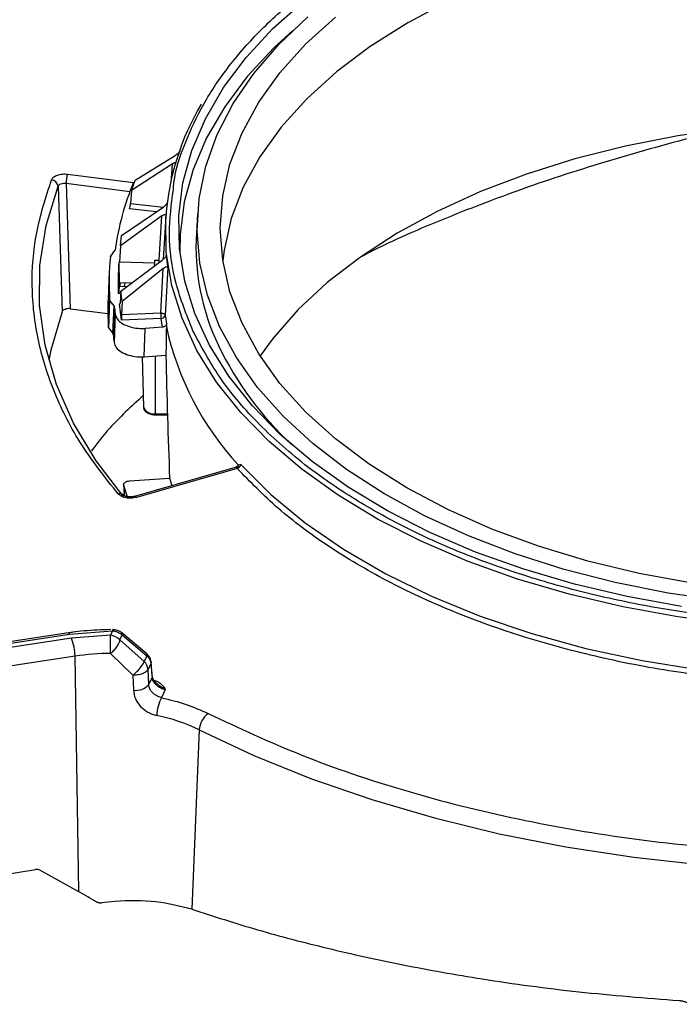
# Model space of a CAD drawing. Header units: inches. Extents: x 0.6 to 33.8, y 0 to 21.7.
# Tile 103 of 172: x 24.756 to 25.236, y 13.43 to 14.146. Entities that reach past the tile are written whole.
import ezdxf

# ---------------------------------------------------------------- set-up
doc = ezdxf.new("R2010")
doc.units = ezdxf.units.IN
doc.header["$MEASUREMENT"] = 0

msp = doc.modelspace()

# ---------------------------------------------------------------- linework, layer by layer
at = {"color": 7, "linetype": 'Continuous'}
for p, q in [((24.84009, 14.0289), (24.8693, 14.04686)), ((24.8673, 14.04092), (24.83755, 14.02135)), ((24.86653, 14.03023), (24.8673, 14.04092)), ((24.79111, 14.03338), (24.83896, 14.02726)), ((24.83755, 14.02135), (24.84009, 14.0289)), ((24.78418, 14.02457), (24.78707, 13.9334)), ((24.79005, 14.02673), (24.79294, 13.93558)), ((24.79005, 14.02673), (24.83641, 14.0208)), ((24.83755, 14.02135), (24.83688, 14.01209)), ((24.83039, 13.98883), (24.86028, 14.00904)), ((24.85572, 14.00595), (24.83617, 14.00815)), ((24.83688, 14.01209), (24.86076, 14.00941)), ((24.85964, 14.003), (24.82958, 13.98116)), ((24.85756, 13.97084), (24.85964, 14.003)), ((24.86248, 14.00268), (24.86047, 13.97135)), ((24.88557, 14.00447), (24.88469, 13.99082)), ((24.82958, 13.98116), (24.83039, 13.98883)), ((24.82958, 13.98116), (24.82881, 13.96948)), ((24.82244, 13.97387), (24.82548, 13.97776)), ((24.82881, 13.96948), (24.82837, 13.9695)), ((24.8544, 13.96858), (24.82881, 13.96948)), ((24.82982, 13.94838), (24.85988, 13.97085)), ((24.86061, 13.96481), (24.83075, 13.94071)), ((24.85466, 13.96695), (24.85428, 13.96696)), ((24.85451, 13.97094), (24.85756, 13.97084)), ((24.8588, 13.93251), (24.86061, 13.96481)), ((24.86389, 13.96562), (24.86194, 13.93096)), ((24.82141, 13.96258), (24.82055, 13.9425)), ((24.8286, 13.95202), (24.8287, 13.95201)), ((24.8287, 13.95201), (24.82877, 13.95463)), ((24.8287, 13.95199), (24.8287, 13.95201)), ((24.8287, 13.95199), (24.83439, 13.95179)), ((24.82877, 13.95463), (24.83776, 13.95432)), ((24.82923, 13.95462), (24.82895, 13.95198)), ((24.83267, 13.9545), (24.83226, 13.95186)), ((24.82971, 13.94675), (24.82795, 13.94672)), ((24.82982, 13.94838), (24.82921, 13.93969)), ((24.83075, 13.94071), (24.82982, 13.94838)), ((24.79294, 13.93558), (24.8204, 13.93206)), ((24.82083, 13.922), (24.82168, 13.9422)), ((24.82107, 13.92139), (24.82192, 13.9416)), ((24.82484, 13.93768), (24.82192, 13.9416)), ((24.82399, 13.91747), (24.82484, 13.93768)), ((24.82507, 13.9371), (24.82422, 13.91689)), ((24.82885, 13.93909), (24.82915, 13.93911)), ((24.83028, 13.92737), (24.82885, 13.93909)), ((24.83075, 13.94071), (24.83022, 13.93135)), ((24.82568, 13.93176), (24.82489, 13.9111)), ((24.83022, 13.93135), (24.8588, 13.93251)), ((24.859, 13.92852), (24.83028, 13.92737)), ((24.86012, 13.92214), (24.859, 13.92852)), ((24.82107, 13.92139), (24.82399, 13.91747)), ((24.84673, 13.90067), (24.84752, 13.92132)), ((24.86012, 13.92214), (24.84752, 13.92132)), ((24.86304, 13.92468), (24.8629, 13.92233)), ((24.84541, 13.90068), (24.8462, 13.86409)), ((24.84673, 13.90067), (24.86257, 13.90171)), ((24.85465, 13.90119), (24.85464, 13.85932)), ((24.85463, 13.85852), (24.86364, 13.85858)), ((24.85464, 13.85852), (24.85463, 13.85852)), ((24.85464, 13.85932), (24.86362, 13.85938)), ((24.91705, 13.82244), (24.91537, 13.82184)), ((24.91289, 13.82028), (24.83971, 13.79922)), ((24.91425, 13.81957), (24.84107, 13.79851)), ((24.83179, 13.80805), (24.8322, 13.79981)), ((24.83467, 13.79879), (24.83186, 13.80717)), ((24.83186, 13.80717), (24.83222, 13.79995)), ((24.83615, 13.81049), (24.86523, 13.8124)), ((24.86523, 13.8124), (24.86693, 13.80706)), ((24.79179, 13.70009), (24.74272, 13.69249)), ((24.74347, 13.69165), (24.79255, 13.69924)), ((24.79179, 13.70009), (24.79182, 13.70009)), ((24.79255, 13.69924), (24.82384, 13.70151)), ((24.82384, 13.70151), (24.82239, 13.69838)), ((24.84872, 13.68479), (24.83047, 13.70018)), ((24.79395, 13.69621), (24.74488, 13.68862)), ((24.82239, 13.69838), (24.79395, 13.69621)), ((24.82911, 13.69499), (24.8308, 13.69863)), ((24.84679, 13.67919), (24.82911, 13.69499)), ((24.8308, 13.69863), (24.84878, 13.68347)), ((24.8224, 13.68509), (24.83849, 13.66936)), ((24.7965, 13.68311), (24.74742, 13.67552)), ((24.79924, 13.51203), (24.7965, 13.68311)), ((24.84878, 13.68347), (24.84679, 13.67919)), ((24.85162, 13.67792), (24.84957, 13.6735)), ((24.85162, 13.67792), (24.85245, 13.66771)), ((24.8526, 13.6687), (24.85177, 13.67892)), ((24.85006, 13.66255), (24.84957, 13.6735)), ((24.83849, 13.66936), (24.83893, 13.65842)), ((24.85006, 13.66255), (24.85245, 13.66771)), ((24.86207, 13.65889), (24.85932, 13.65296)), ((24.88674, 13.62956), (24.8814, 13.49925)), ((24.74083, 13.52385), (24.76791, 13.52804)), ((24.79924, 13.51203), (24.77092, 13.52758))]:
    msp.add_line(p, q, dxfattribs=at)
at = {"color": 7, "linetype": 'Continuous', "flags": 128}
for points in [[(25.23708, 13.7193), (25.19768, 13.72643), (25.15945, 13.73544), (25.12266, 13.74626), (25.08757, 13.75882), (25.05442, 13.77303), (25.02345, 13.7888), (24.99487, 13.806), (24.96888, 13.82452), (24.94568, 13.84424), (24.92541, 13.865), (24.90822, 13.88668), (24.89423, 13.9091), (24.88355, 13.93213), (24.87623, 13.95559), (24.87235, 13.97932), (24.87192, 14.00315), (24.87494, 14.02692), (24.8814, 14.05047), (24.89125, 14.07361), (24.90442, 14.0962), (24.92082, 14.11808), (24.94033, 14.13909), (24.96282, 14.15908)], [(25.06796, 14.15897), (25.03827, 14.14326), (25.01106, 14.12612), (24.98654, 14.10768), (24.96491, 14.08807), (24.94631, 14.06745), (24.9309, 14.04597), (24.91879, 14.0238), (24.91007, 14.00111), (24.90482, 13.97806), (24.90388, 13.97067)], [(24.90157, 13.92258), (24.89272, 13.94551), (24.88726, 13.96879), (24.88525, 13.99225), (24.88669, 14.01573), (24.89157, 14.03906), (24.89986, 14.06206), (24.91151, 14.08457), (24.92641, 14.10643), (24.94448, 14.12748), (24.96557, 14.14757)], [(25.24495, 13.73626), (25.20646, 13.74326), (25.16917, 13.75218), (25.13338, 13.76294), (25.09934, 13.77546), (25.06732, 13.78964), (25.03757, 13.80538), (25.0103, 13.82255), (24.98574, 13.84104), (24.96405, 13.86069), (24.94542, 13.88135), (24.92998, 13.90287), (24.91784, 13.92509), (24.90911, 13.94784), (24.90384, 13.97094), (24.90208, 13.99421), (24.90384, 14.01749), (24.90911, 14.04058), (24.91784, 14.06333), (24.92998, 14.08555), (24.94542, 14.10707), (24.96405, 14.12774), (24.98574, 14.14739)], [(24.95472, 14.13772), (24.94108, 14.12517), (24.92161, 14.1042), (24.90524, 14.08236), (24.89209, 14.05981), (24.88226, 14.0367), (24.87581, 14.0132), (24.87279, 13.98947), (24.87259, 13.97684)], [(25.27336, 14.06671), (25.23442, 14.0612), (25.19645, 14.05378), (25.15972, 14.0445), (25.1245, 14.03344), (25.09107, 14.02066), (25.05966, 14.00628), (25.03051, 13.99039), (25.00383, 13.97311), (24.97982, 13.95458), (24.95867, 13.93492), (24.94052, 13.91428), (24.93099, 13.90128)], [(24.83227, 13.79845), (24.81185, 13.82497), (24.79539, 13.85239), (24.783, 13.88051), (24.77477, 13.90914), (24.77076, 13.93807), (24.77099, 13.96709), (24.77548, 13.99599), (24.78418, 14.02457)], [(25.27568, 13.7064), (25.23461, 13.7117), (25.19445, 13.71897), (25.15548, 13.72815), (25.11798, 13.73918), (25.08221, 13.75198), (25.04842, 13.76647), (25.01685, 13.78254), (24.98771, 13.80007), (24.96123, 13.81896), (24.93757, 13.83905), (24.91691, 13.86022), (24.89939, 13.88231), (24.88513, 13.90517), (24.87424, 13.92864), (24.86678, 13.95255), (24.86282, 13.97674), (24.86238, 14.00104), (24.86248, 14.00268)], [(24.78707, 13.9334), (24.77886, 13.90551), (24.77739, 13.89824)], [(25.26699, 13.72324), (25.22753, 13.729), (25.18907, 13.73667), (25.15187, 13.7462), (25.1162, 13.75751), (25.08232, 13.77053), (25.05048, 13.78516), (25.0209, 13.80129), (24.9938, 13.81882), (24.96937, 13.83761), (24.94778, 13.85752), (24.92921, 13.87843), (24.91377, 13.90016), (24.90157, 13.92258)], [(24.8462, 13.86409), (24.84622, 13.86375), (24.84623, 13.86373)], [(24.91705, 13.82244), (24.93879, 13.80069), (24.9637, 13.78011), (24.99158, 13.76084), (25.02224, 13.74303), (25.05543, 13.7268), (25.09093, 13.71229), (25.12845, 13.69959), (25.16773, 13.68881), (25.20847, 13.68002), (25.25037, 13.67329), (25.29312, 13.66866)], [(24.85177, 13.67893), (24.85178, 13.67852), (24.85162, 13.67792)], [(24.8526, 13.6687), (24.85261, 13.66831), (24.85245, 13.66771)], [(24.88674, 13.62956), (24.92645, 13.61102), (24.96832, 13.59412), (25.01214, 13.57896), (25.05769, 13.56561), (25.10475, 13.55413), (25.15308, 13.54459), (25.20246, 13.53702), (25.25263, 13.53147)]]:
    msp.add_lwpolyline(points, dxfattribs=at)
at = {"color": 7, "linetype": 'Continuous'}
for centre, radius, start, end in [((25.04883, 13.98864), 0.18688, 149.22046, 175.69333), ((24.77899, 14.02383), 0.00525, 8.17387, 85.72621), ((24.81234, 14.02658), 0.02229, 162.21832, 179.59293), ((25.01775, 13.95267), 0.19372, 157.35371, 172.38653), ((25.05191, 13.98092), 0.16751, 176.6118, 205.50897), ((25.00265, 13.95483), 0.18141, 174.16631, 183.99301), ((25.0069, 13.95483), 0.17913, 175.30391, 182.59412), ((24.80457, 13.97115), 0.05299, 357.7683, 359.66211), ((25.00752, 13.93874), 0.17941, 175.75426, 177.44642), ((25.00193, 13.93474), 0.18155, 177.55081, 184.02442), ((25.00663, 13.95501), 0.18244, 185.63173, 187.32003), ((24.89968, 13.93262), 0.04089, 180.1607, 185.75188), ((24.85905, 13.93145), 0.00293, 269.00002, 350.38741), ((25.03322, 13.95771), 0.17336, 188.87454, 190.98337), ((25.0722, 13.96767), 0.21415, 192.22292, 222.91904), ((25.00614, 13.93492), 0.18281, 185.65931, 187.48838), ((25.12029, 14.01545), 0.2441, 205.91068, 227.05423), ((24.85335, 13.86709), 0.00787, 205.25284, 279.48153), ((24.83799, 13.85909), 0.01665, 358.04138, 0.79123), ((24.91301, 13.81887), 0.00142, 29.7177, 95.13286), ((24.82911, 13.79781), 0.00348, 43.96118, 110.96265), ((24.83983, 13.7978), 0.00142, 29.7177, 95.13286), ((24.79149, 13.69907), 0.00107, 9.21224, 72.14416), ((24.83264, 13.70165), 0.0088, 175.00689, 180.88995), ((24.82942, 13.69915), 0.00147, 339.22129, 44.36992), ((24.759, 13.68262), 0.0375, 0.74608, 21.23819), ((16.66182, 13.68472), 8.16057, 0.002625, 0.095938), ((24.82049, 13.68627), 0.01226, 45.3264, 81.10091), ((24.82239, 13.51452), 0.17057, 89.99904, 98.73228), ((24.84062, 13.67266), 0.00899, 5.35041, 46.58237), ((24.84776, 13.68409), 0.00119, 328.64464, 36.38853), ((24.84081, 13.67041), 0.01214, 261.08225, 319.62034), ((24.88482, 13.63944), 0.02886, 152.0668, 178.86383), ((24.83078, 13.51535), 0.12719, 63.89705, 78.57725), ((24.90294, 13.62848), 0.01624, 126.93101, 176.18609)]:
    msp.add_arc(centre, radius, start, end, dxfattribs=at)
for centre, major_axis, ratio, start_param, end_param in [((24.83632, 14.01054), (0.00045, 0.00292), 0.125324, 3.771112, 5.289549), ((25.34208, 14.3424), (0.45267, 0.43226), 0.369244, 2.855665, 2.889023), ((25.36944, 14.56797), (0.03149, 3.96774), 0.13675, 1.723294, 1.727752), ((24.82901, 13.94151), (0.00001, 0.00296), 0.087054, 2.528784, 4.047221), ((24.83043, 13.92978), (0.00001, 0.00296), 0.087054, 1.010348, 2.528784), ((25.40279, 5.86796), (-0.07499, 16.13851), 0.035932, 1.048096, 1.049569), ((25.36768, 13.85452), (-0.05213, 1.53224), 0.328514, 1.528815, 1.587108), ((24.76798, 13.52388), (0.00439, 0.00222), 0.818667, 0.511136, 1.192356), ((24.81882, 13.46385), (0.08832, -0.06362), 0.277748, 1.841475, 1.987347)]:
    msp.add_ellipse(centre, major_axis=major_axis, ratio=ratio, start_param=start_param, end_param=end_param, dxfattribs=at)
for points, knots in [([(24.86794, 14.02214), (24.86806, 14.02388), (24.86891, 14.03532), (24.87625, 14.05617), (24.8892, 14.08453), (24.90779, 14.11213), (24.93125, 14.13867), (24.95932, 14.16368), (24.9915, 14.18671), (25.0273, 14.2076), (25.06994, 14.22787), (25.11983, 14.24651), (25.17657, 14.26219), (25.23505, 14.27348), (25.29548, 14.28059), (25.35819, 14.28338), (25.41755, 14.28164), (25.47203, 14.27639), (25.52113, 14.26864), (25.56895, 14.25798), (25.61491, 14.24442), (25.65824, 14.22822), (25.69814, 14.20964), (25.73431, 14.18897), (25.76945, 14.16436), (25.80163, 14.13554), (25.82921, 14.10286), (25.8413, 14.08007), (25.84724, 14.06886)], [0, 0, 0, 0, 0.006507, 0.04282, 0.079129, 0.116215, 0.153296, 0.190382, 0.227464, 0.263777, 0.300086, 0.346535, 0.391713, 0.435531, 0.479352, 0.524531, 0.570976, 0.607289, 0.643598, 0.680684, 0.717765, 0.754851, 0.791933, 0.828246, 0.864555, 0.911004, 0.95618, 1, 1, 1, 1]), ([(25.84724, 14.06886), (25.85181, 14.05743), (25.86108, 14.03421), (25.86549, 13.99794), (25.86259, 13.96369), (25.85348, 13.93224), (25.84005, 13.9039), (25.82159, 13.87629), (25.7981, 13.84975), (25.77003, 13.82474), (25.73785, 13.80171), (25.70205, 13.78082), (25.65941, 13.76055), (25.60952, 13.74191), (25.55278, 13.72623), (25.4943, 13.71494), (25.43387, 13.70784), (25.37116, 13.70504), (25.31181, 13.70678), (25.25732, 13.71203), (25.20823, 13.71979), (25.1604, 13.73044), (25.11444, 13.744), (25.07111, 13.7602), (25.03121, 13.77878), (24.99504, 13.79945), (24.9599, 13.82406), (24.92772, 13.85288), (24.90014, 13.88557), (24.88806, 13.90835), (24.88211, 13.91957)], [0, 0, 0, 0, 0.038817, 0.078835, 0.119976, 0.152141, 0.184303, 0.217153, 0.25, 0.28285, 0.315697, 0.347862, 0.380024, 0.421168, 0.461187, 0.5, 0.538816, 0.578835, 0.619976, 0.652141, 0.684303, 0.717153, 0.75, 0.78285, 0.815697, 0.847862, 0.880024, 0.921168, 0.961184, 1, 1, 1, 1]), ([(25.27644, 14.06698), (25.27531, 14.06675), (25.25153, 14.06202), (25.20593, 14.04957), (25.14137, 14.03004), (25.08061, 14.00755), (25.03477, 13.98863), (25.01084, 13.97664), (25.00432, 13.97338)], [0, 0, 0, 0, 0.0115605, 0.2417462, 0.4711225, 0.6934467, 0.916526, 1, 1, 1, 1]), ([(24.87286, 14.05036), (24.87279, 14.0502), (24.87264, 14.04987), (24.87215, 14.04923), (24.87139, 14.04843), (24.87037, 14.04757), (24.86966, 14.0471), (24.8693, 14.04686)], [0, 0, 0, 0, 0.140198, 0.279848, 0.471462, 0.737363, 1, 1, 1, 1]), ([(24.8673, 14.04092), (24.86777, 14.04121), (24.86852, 14.04167), (24.86907, 14.0418), (24.86928, 14.04185)], [0, 0, 0, 0, 0.619856, 1, 1, 1, 1]), ([(24.82787, 13.80107), (24.81857, 13.81282), (24.79991, 13.83641), (24.7808, 13.87395), (24.76856, 13.91258), (24.76425, 13.95176), (24.76706, 13.99086), (24.77528, 14.01636), (24.77938, 14.02906)], [0, 0, 0, 0, 0.165426, 0.332173, 0.5, 0.667816, 0.834569, 1, 1, 1, 1]), ([(24.77938, 14.02906), (24.7798, 14.02977), (24.78064, 14.03119), (24.78356, 14.03274), (24.78723, 14.03361), (24.78982, 14.03346), (24.79111, 14.03338)], [0, 0, 0, 0, 0.250051, 0.499878, 0.749211, 1, 1, 1, 1]), ([(24.78418, 14.02457), (24.78439, 14.02494), (24.78481, 14.02569), (24.78627, 14.02648), (24.78811, 14.0269), (24.7894, 14.02679), (24.79005, 14.02673)], [0, 0, 0, 0, 0.250347, 0.50022, 0.749985, 1, 1, 1, 1]), ([(24.88211, 13.91957), (24.87758, 13.931), (24.86839, 13.95421), (24.8636, 13.98877), (24.86655, 14.01148), (24.86794, 14.02214)], [0, 0, 0, 0, 0.339869, 0.690251, 1, 1, 1, 1]), ([(24.86353, 14.01279), (24.86349, 14.01262), (24.86341, 14.01229), (24.863, 14.01161), (24.86232, 14.01076), (24.86136, 14.00982), (24.86064, 14.0093), (24.86028, 14.00904)], [0, 0, 0, 0, 0.140198, 0.279848, 0.471462, 0.737363, 1, 1, 1, 1]), ([(24.85964, 14.003), (24.86011, 14.00331), (24.86089, 14.00383), (24.8618, 14.00413), (24.8623, 14.00412), (24.86254, 14.00391), (24.86255, 14.00367), (24.86255, 14.00357)], [0, 0, 0, 0, 0.343602, 0.576975, 0.752328, 0.893397, 1, 1, 1, 1]), ([(24.82573, 13.97834), (24.82573, 13.97831), (24.82572, 13.97826), (24.8257, 13.97819), (24.82568, 13.97811), (24.82565, 13.97804), (24.82561, 13.97797), (24.82556, 13.97787), (24.82551, 13.97781), (24.82548, 13.97776)], [0, 0, 0, 0, 0.126327, 0.252653, 0.37898, 0.505306, 0.631633, 0.75796, 1, 1, 1, 1]), ([(24.82218, 13.97327), (24.82219, 13.97332), (24.8222, 13.9734), (24.82223, 13.97351), (24.82226, 13.97358), (24.8223, 13.97366), (24.82235, 13.97376), (24.82241, 13.97383), (24.82244, 13.97387)], [0, 0, 0, 0, 0.253133, 0.3796, 0.506067, 0.632534, 0.759002, 1, 1, 1, 1]), ([(24.86277, 13.97483), (24.86276, 13.97467), (24.86275, 13.97433), (24.86244, 13.97362), (24.86186, 13.97273), (24.86095, 13.97172), (24.86024, 13.97114), (24.85988, 13.97085)], [0, 0, 0, 0, 0.140198, 0.279848, 0.471462, 0.737363, 1, 1, 1, 1]), ([(24.85428, 13.96696), (24.8543, 13.96718), (24.85433, 13.96762), (24.85438, 13.96854), (24.85444, 13.96954), (24.85448, 13.97037), (24.8545, 13.9708), (24.85451, 13.97094)], [0, 0, 0, 0, 0.221871, 0.443744, 0.665593, 0.887542, 1, 1, 1, 1]), ([(24.86061, 13.96481), (24.86108, 13.96516), (24.86188, 13.96574), (24.86286, 13.96612), (24.86346, 13.96614), (24.86379, 13.96596), (24.86386, 13.96573), (24.86389, 13.96562)], [0, 0, 0, 0, 0.343602, 0.576975, 0.752328, 0.893397, 1, 1, 1, 1]), ([(24.79294, 13.93558), (24.79239, 13.93562), (24.79157, 13.93568), (24.79049, 13.93554), (24.78972, 13.93537), (24.78878, 13.93505), (24.78799, 13.93459), (24.78736, 13.93399), (24.78718, 13.93362), (24.78707, 13.9334)], [0, 0, 0, 0, 0.213299, 0.3188, 0.424214, 0.529612, 0.742704, 0.848121, 1, 1, 1, 1]), ([(24.82192, 13.9416), (24.8219, 13.94162), (24.82187, 13.94167), (24.82182, 13.94175), (24.82179, 13.94182), (24.82175, 13.9419), (24.82173, 13.94197), (24.8217, 13.94208), (24.82169, 13.94215), (24.82168, 13.9422)], [0, 0, 0, 0, 0.126459, 0.252918, 0.379378, 0.505837, 0.632296, 0.758755, 1, 1, 1, 1]), ([(24.82484, 13.93768), (24.82485, 13.93765), (24.82488, 13.93761), (24.82493, 13.93754), (24.82497, 13.93746), (24.825, 13.93739), (24.82502, 13.93732), (24.82505, 13.93722), (24.82506, 13.93715), (24.82507, 13.9371)], [0, 0, 0, 0, 0.126325, 0.252651, 0.378978, 0.505304, 0.63163, 0.757957, 1, 1, 1, 1]), ([(24.82568, 13.93176), (24.82606, 13.9305), (24.82682, 13.92797), (24.83064, 13.92472), (24.83594, 13.92237), (24.84188, 13.9212), (24.84581, 13.92128), (24.84752, 13.92132)], [0, 0, 0, 0, 0.209522, 0.419051, 0.628429, 0.837736, 1, 1, 1, 1]), ([(24.8588, 13.93251), (24.85905, 13.9325), (24.85951, 13.93248), (24.86024, 13.93232), (24.8609, 13.93209), (24.86136, 13.93179), (24.86177, 13.93144), (24.86187, 13.93116), (24.86194, 13.93096)], [0, 0, 0, 0, 0.165732, 0.304481, 0.500213, 0.661393, 0.760299, 1, 1, 1, 1]), ([(24.82107, 13.92139), (24.82103, 13.92144), (24.82098, 13.92152), (24.82093, 13.92162), (24.8209, 13.92169), (24.82087, 13.92177), (24.82085, 13.92187), (24.82084, 13.92195), (24.82083, 13.922)], [0, 0, 0, 0, 0.2533375, 0.3799029, 0.5064683, 0.6330337, 0.7595991, 1, 1, 1, 1]), ([(24.86304, 13.92468), (24.86299, 13.9244), (24.86289, 13.92384), (24.86234, 13.92309), (24.86157, 13.92251), (24.86078, 13.92222), (24.86028, 13.92216), (24.86012, 13.92214)], [0, 0, 0, 0, 0.222263, 0.444528, 0.66673, 0.888803, 1, 1, 1, 1]), ([(24.82422, 13.91689), (24.82422, 13.91692), (24.82421, 13.91697), (24.82419, 13.91704), (24.82417, 13.91712), (24.82415, 13.91719), (24.82411, 13.91726), (24.82406, 13.91736), (24.82402, 13.91742), (24.82399, 13.91747)], [0, 0, 0, 0, 0.126428, 0.252852, 0.379276, 0.5057, 0.632124, 0.758548, 1, 1, 1, 1]), ([(24.82489, 13.9111), (24.82527, 13.90983), (24.82604, 13.9073), (24.82987, 13.90406), (24.83518, 13.90172), (24.84112, 13.90055), (24.84503, 13.90064), (24.84673, 13.90067)], [0, 0, 0, 0, 0.209744, 0.419495, 0.629095, 0.838624, 1, 1, 1, 1]), ([(24.84602, 13.87232), (24.83741, 13.86448), (24.8228, 13.85117), (24.81268, 13.83783), (24.80852, 13.83235)], [0, 0, 0, 0, 0.589128, 1, 1, 1, 1]), ([(24.84634, 13.86329), (24.84635, 13.86319), (24.84642, 13.86271), (24.84688, 13.86191), (24.8477, 13.86093), (24.8488, 13.86008), (24.85012, 13.8594), (24.85157, 13.8589), (24.8531, 13.85859), (24.85413, 13.85854), (24.85464, 13.85852)], [0, 0, 0, 0, 0.039428, 0.180883, 0.321515, 0.460954, 0.598847, 0.734857, 0.868671, 1, 1, 1, 1]), ([(24.89318, 13.64146), (24.91544, 13.63106), (24.96047, 13.61001), (25.03642, 13.58444), (25.11803, 13.56378), (25.20423, 13.54912), (25.2929, 13.54075), (25.382, 13.53883), (25.46949, 13.54317), (25.55433, 13.55343), (25.63645, 13.56946), (25.71564, 13.59136), (25.79071, 13.61914), (25.85974, 13.65233), (25.92111, 13.69023), (25.97324, 13.73195), (26.01618, 13.77624), (26.03646, 13.80758), (26.04649, 13.82307)], [0, 0, 0, 0, 0.06085, 0.123092, 0.186299, 0.25, 0.313701, 0.376908, 0.43915, 0.5, 0.56085, 0.623092, 0.686299, 0.75, 0.813701, 0.876908, 0.93915, 1, 1, 1, 1]), ([(24.91536, 13.82183), (24.9153, 13.82176), (24.91506, 13.82149), (24.9145, 13.82106), (24.91373, 13.82058), (24.91317, 13.82038), (24.91289, 13.82028)], [0, 0, 0, 0, 0.099234, 0.382318, 0.68309, 1, 1, 1, 1]), ([(24.91425, 13.81957), (24.91457, 13.81968), (24.91506, 13.81986), (24.91569, 13.82028), (24.91627, 13.82079), (24.91683, 13.82154), (24.91698, 13.82214), (24.91705, 13.82244)], [0, 0, 0, 0, 0.232613, 0.362233, 0.500443, 0.750169, 1, 1, 1, 1]), ([(24.91537, 13.82184), (24.9151, 13.82154), (24.91462, 13.82101), (24.9145, 13.81981), (24.91445, 13.81929)], [0, 0, 0, 0, 0.572218, 1, 1, 1, 1]), ([(25.2927, 13.66469), (25.27342, 13.66667), (25.23443, 13.67066), (25.17751, 13.68168), (25.12235, 13.69645), (25.07033, 13.71514), (25.02255, 13.73729), (24.98016, 13.76244), (24.9433, 13.7898), (24.92386, 13.80972), (24.91425, 13.81957)], [0, 0, 0, 0, 0.121915, 0.246437, 0.372759, 0.5, 0.627241, 0.753563, 0.878085, 1, 1, 1, 1]), ([(24.83186, 13.80717), (24.83182, 13.80749), (24.83175, 13.80796), (24.83202, 13.80858), (24.83246, 13.80916), (24.83315, 13.80967), (24.83401, 13.81006), (24.83492, 13.81035), (24.83567, 13.81043), (24.83615, 13.81049)], [0, 0, 0, 0, 0.2060682, 0.3079938, 0.4098239, 0.6156645, 0.7174768, 0.8192888, 1, 1, 1, 1]), ([(24.84107, 13.79851), (24.83985, 13.79825), (24.83741, 13.79774), (24.83348, 13.79808), (24.83, 13.79918), (24.82858, 13.80044), (24.82787, 13.80107)], [0, 0, 0, 0, 0.2500515, 0.499878, 0.7492111, 1, 1, 1, 1]), ([(24.83971, 13.79922), (24.83921, 13.7991), (24.83822, 13.79886), (24.83667, 13.79877), (24.83526, 13.79885), (24.83404, 13.79906), (24.83308, 13.79935), (24.83214, 13.79977), (24.83184, 13.80004), (24.83164, 13.80021)], [0, 0, 0, 0, 0.1578751, 0.3067763, 0.446003, 0.5752476, 0.6951254, 0.8053457, 1, 1, 1, 1]), ([(24.82251, 13.70242), (24.81592, 13.70223), (24.80667, 13.70195), (24.79647, 13.70084), (24.79288, 13.7002), (24.79183, 13.70001)], [0, 0, 0, 0, 0.63738, 0.893849, 1, 1, 1, 1]), ([(24.82384, 13.70151), (24.82464, 13.7014), (24.82613, 13.7012), (24.82859, 13.70028), (24.82996, 13.69925), (24.8308, 13.69863)], [0, 0, 0, 0, 0.311849, 0.582734, 1, 1, 1, 1]), ([(24.83047, 13.70018), (24.83, 13.70051), (24.82905, 13.70118), (24.82739, 13.70187), (24.82565, 13.70232), (24.82446, 13.70239), (24.82387, 13.70242)], [0, 0, 0, 0, 0.254622, 0.505257, 0.753312, 1, 1, 1, 1]), ([(24.82911, 13.69499), (24.82887, 13.69423), (24.82839, 13.69269), (24.82677, 13.68994), (24.8247, 13.68724), (24.82315, 13.68579), (24.8224, 13.68509)], [0, 0, 0, 0, 0.242761, 0.5, 0.757239, 1, 1, 1, 1]), ([(24.83849, 13.66936), (24.83933, 13.67004), (24.84106, 13.67145), (24.8436, 13.67417), (24.84571, 13.67695), (24.84644, 13.67846), (24.84679, 13.67919)], [0, 0, 0, 0, 0.241453, 0.5, 0.758547, 1, 1, 1, 1]), ([(24.85177, 13.67893), (24.85166, 13.67958), (24.85146, 13.6808), (24.85051, 13.68287), (24.8494, 13.68406), (24.84872, 13.68479)], [0, 0, 0, 0, 0.304837, 0.571941, 1, 1, 1, 1]), ([(24.84878, 13.68347), (24.84957, 13.68257), (24.85109, 13.68085), (24.85145, 13.67887), (24.85162, 13.67792)], [0, 0, 0, 0, 0.520346, 1, 1, 1, 1]), ([(24.84957, 13.6735), (24.84922, 13.67299), (24.84865, 13.67214), (24.84713, 13.67109), (24.84511, 13.67016), (24.84212, 13.66938), (24.8397, 13.66937), (24.83849, 13.66936)], [0, 0, 0, 0, 0.207384, 0.3433992, 0.5007181, 0.7503608, 1, 1, 1, 1]), ([(24.85245, 13.66771), (24.85268, 13.66673), (24.85313, 13.66478), (24.85508, 13.66252), (24.85705, 13.66101), (24.85922, 13.65974), (24.86095, 13.65923), (24.86207, 13.65889)], [0, 0, 0, 0, 0.2497186, 0.499279, 0.6329259, 0.7609429, 1, 1, 1, 1]), ([(24.86207, 13.65889), (24.86072, 13.65964), (24.85826, 13.66101), (24.85525, 13.66382), (24.85333, 13.66532), (24.85249, 13.66597)], [0, 0, 0, 0, 0.407916, 0.742112, 1, 1, 1, 1]), ([(24.85634, 13.66281), (24.8559, 13.66318), (24.85454, 13.66431), (24.85304, 13.66644), (24.85274, 13.668), (24.8526, 13.66872)], [0, 0, 0, 0, 0.205948, 0.633624, 1, 1, 1, 1]), ([(24.85385, 13.66563), (24.85425, 13.66554), (24.85603, 13.66513), (24.85951, 13.66295), (24.86105, 13.66052), (24.86207, 13.65889)], [0, 0, 0, 0, 0.087103, 0.38955, 1, 1, 1, 1]), ([(24.83893, 13.65842), (24.83924, 13.65639), (24.83985, 13.65233), (24.84365, 13.64669), (24.84831, 13.64297), (24.85261, 13.64088), (24.85485, 13.6403), (24.85597, 13.64002)], [0, 0, 0, 0, 0.250527, 0.500123, 0.749364, 0.875075, 1, 1, 1, 1]), ([(24.85932, 13.65296), (24.85817, 13.65336), (24.85588, 13.65415), (24.85307, 13.65621), (24.85162, 13.65798), (24.85107, 13.65894), (24.85093, 13.65921), (24.85088, 13.6593), (24.85037, 13.66034), (24.85021, 13.66145), (24.85006, 13.66255)], [0, 0, 0, 0, 0.249684, 0.499275, 0.680103, 0.728886, 0.742808, 0.74715, 0.749745, 1, 1, 1, 1]), ([(24.81577, 13.50382), (24.81561, 13.5038), (24.81527, 13.50376), (24.81477, 13.50376), (24.81427, 13.5038), (24.81378, 13.50389), (24.81331, 13.50401), (24.81278, 13.5042), (24.81244, 13.50439), (24.81223, 13.5045)], [0, 0, 0, 0, 0.132721, 0.265443, 0.398165, 0.530887, 0.663608, 0.796329, 1, 1, 1, 1]), ([(24.8814, 13.49925), (24.87302, 13.5014), (24.85624, 13.50571), (24.83234, 13.50573), (24.81897, 13.50419), (24.81577, 13.50382)], [0, 0, 0, 0, 0.431968, 0.863997, 1, 1, 1, 1]), ([(24.8814, 13.49925), (24.89709, 13.49419), (24.92848, 13.48407), (24.97995, 13.4706), (25.03445, 13.45859), (25.09538, 13.4478), (25.16234, 13.43862), (25.21108, 13.43484), (25.23557, 13.43295)], [0, 0, 0, 0, 0.154, 0.307998, 0.46644, 0.624881, 0.811468, 1, 1, 1, 1]), ([(25.23557, 13.43295), (25.23597, 13.43291), (25.23677, 13.43284), (25.23793, 13.43264), (25.23902, 13.43236), (25.24003, 13.432), (25.24094, 13.43158), (25.24191, 13.431), (25.24243, 13.4305), (25.24274, 13.4302)], [0, 0, 0, 0, 0.131766, 0.263532, 0.395298, 0.527065, 0.658833, 0.790601, 1, 1, 1, 1])]:
    msp.add_open_spline(points, degree=3, knots=knots, dxfattribs=at)
msp.add_open_spline([(24.85932, 13.65296), (24.86542, 13.6515), (24.87763, 13.64856), (24.888, 13.64383), (24.89318, 13.64146)], degree=3, dxfattribs=at)

doc.saveas('drawing.dxf')
